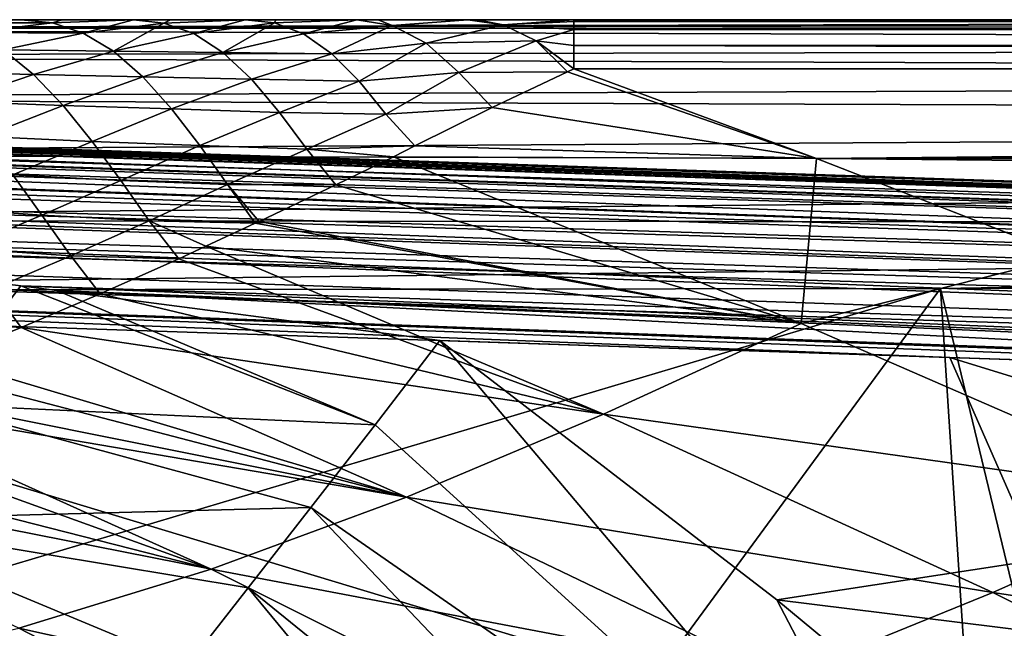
# Model space of a CAD drawing. Header units: metres. Extents: x -31 to 167, y -24 to 31.
# Tile 95 of 155: x 13.63 to 17.05, y 20.38 to 22.5. Entities that reach past the tile are written whole.
import ezdxf

# ---------------------------------------------------------------- set-up
doc = ezdxf.new("R2010")
doc.units = ezdxf.units.M
doc.layers.add('solid_12_381_042_XXX', color=7, linetype='CONTINUOUS')

msp = doc.modelspace()

# ---------------------------------------------------------------- linework, layer by layer
at = {"layer": 'solid_12_381_042_XXX'}
for points in [[(30.313025, 21.493221, 142.746536), (0.756085, 22.487293, 142.760712), (1.120382, 22.47504, 144.491714)], [(1.315599, 22.468142, 142.738632), (0.756085, 22.487293, 142.760712), (30.313025, 21.493221, 142.746536)], [(30.50066, 21.48691, 144.505798), (1.120382, 22.47504, 144.491714), (1.120014, 22.467461, 144.594604)], [(30.50066, 21.48691, 144.505798), (30.313025, 21.493221, 142.746536), (1.120382, 22.47504, 144.491714)], [(1.315599, 22.468142, 142.738632), (30.313025, 21.493221, 142.746536), (30.306046, 21.475065, 142.587387)], [(1.315599, 22.468142, 142.738632), (30.306046, 21.475065, 142.587387), (1.898175, 22.44739, 142.713928)], [(30.323305, 22.409016, 114.799965), (10.374077, 22.46796, 114.615921), (10.373848, 22.373981, 114.852043)], [(10.374077, 22.46796, 114.615921), (30.526854, 22.5, 114.386971), (23.988844, 22.5, 114.382668)], [(30.323452, 22.476501, 114.598152), (30.526854, 22.5, 114.386971), (10.374077, 22.46796, 114.615921)], [(10.374077, 22.46796, 114.615921), (23.988844, 22.5, 114.382668), (10.374402, 22.5, 114.367065)], [(30.323305, 22.409016, 114.799965), (30.323452, 22.476501, 114.598152), (10.374077, 22.46796, 114.615921)], [(10.465275, 22.5, 109.27581), (10.374402, 22.5, 114.367065), (23.988844, 22.5, 114.382668)], [(10.680409, 22.5, 109.275925), (10.465275, 22.5, 109.27581), (23.988844, 22.5, 114.382668)], [(10.863722, 22.5, 109.276085), (10.680409, 22.5, 109.275925), (23.988844, 22.5, 114.382668)], [(11.060452, 22.5, 109.276375), (10.863722, 22.5, 109.276085), (23.988844, 22.5, 114.382668)], [(11.261319, 22.5, 109.276787), (11.060452, 22.5, 109.276375), (23.988844, 22.5, 114.382668)], [(11.432293, 22.5, 109.277176), (11.261319, 22.5, 109.276787), (23.988844, 22.5, 114.382668)], [(11.65818, 22.5, 109.277657), (11.432293, 22.5, 109.277176), (23.988844, 22.5, 114.382668)], [(11.796046, 22.5, 109.277893), (11.65818, 22.5, 109.277657), (23.988844, 22.5, 114.382668)], [(12.054498, 22.5, 109.278107), (11.796046, 22.5, 109.277893), (23.988844, 22.5, 114.382668)], [(12.151884, 22.5, 109.278084), (12.054498, 22.5, 109.278107), (23.988844, 22.5, 114.382668)], [(12.451347, 22.5, 109.277534), (12.151884, 22.5, 109.278084), (23.988844, 22.5, 114.382668)], [(12.576023, 22.5, 109.277145), (12.451347, 22.5, 109.277534), (23.988844, 22.5, 114.382668)], [(12.847467, 22.5, 109.276115), (12.576023, 22.5, 109.277145), (23.988844, 22.5, 114.382668)], [(12.98828, 22.5, 109.275558), (12.847467, 22.5, 109.276115), (23.988844, 22.5, 114.382668)], [(13.242249, 22.5, 109.274689), (12.98828, 22.5, 109.275558), (23.988844, 22.5, 114.382668)], [(13.388851, 22.5, 109.274345), (13.242249, 22.5, 109.274689), (23.988844, 22.5, 114.382668)], [(13.354272, 22.489075, 109.126663), (13.388851, 22.5, 109.274345), (13.634897, 22.5, 109.27401)], [(13.743227, 22.488985, 109.129807), (13.354272, 22.489075, 109.126663), (13.634897, 22.5, 109.27401)], [(13.743227, 22.488985, 109.129807), (13.464219, 22.454947, 108.981941), (13.354272, 22.489075, 109.126663)], [(13.634897, 22.5, 109.27401), (13.388851, 22.5, 109.274345), (23.988844, 22.5, 114.382668)], [(13.743227, 22.488985, 109.129807), (13.850374, 22.453465, 108.98703), (13.464219, 22.454947, 108.981941)], [(13.777451, 22.5, 109.273888), (13.634897, 22.5, 109.27401), (23.988844, 22.5, 114.382668)], [(13.743227, 22.488985, 109.129807), (13.634897, 22.5, 109.27401), (13.777451, 22.5, 109.273888)], [(13.743227, 22.488985, 109.129807), (13.777451, 22.5, 109.273888), (14.025149, 22.5, 109.273804)], [(13.743227, 22.488985, 109.129807), (14.025149, 22.5, 109.273804), (13.850374, 22.453465, 108.98703)], [(14.025149, 22.5, 109.273804), (13.777451, 22.5, 109.273888), (23.988844, 22.5, 114.382668)], [(14.130569, 22.488432, 109.131683), (13.850374, 22.453465, 108.98703), (14.025149, 22.5, 109.273804)], [(14.130569, 22.488432, 109.131683), (13.955026, 22.390491, 108.845078), (13.850374, 22.453465, 108.98703)], [(14.130569, 22.488432, 109.131683), (14.23476, 22.451752, 108.991074), (13.955026, 22.390491, 108.845078)], [(14.154364, 22.5, 109.273804), (14.025149, 22.5, 109.273804), (23.988844, 22.5, 114.382668)], [(14.130569, 22.488432, 109.131683), (14.025149, 22.5, 109.273804), (14.154364, 22.5, 109.273804)], [(14.130569, 22.488432, 109.131683), (14.154364, 22.5, 109.273804), (14.413847, 22.5, 109.273895)], [(14.130569, 22.488432, 109.131683), (14.413847, 22.5, 109.273895), (14.23476, 22.451752, 108.991074)], [(14.413847, 22.5, 109.273895), (14.154364, 22.5, 109.273804), (23.988844, 22.5, 114.382668)], [(14.516094, 22.489326, 109.134125), (14.23476, 22.451752, 108.991074), (14.413847, 22.5, 109.273895)], [(14.516094, 22.489326, 109.134125), (14.336435, 22.386087, 108.85125), (14.23476, 22.451752, 108.991074)], [(14.516094, 22.489326, 109.134125), (14.617032, 22.451132, 108.996399), (14.336435, 22.386087, 108.85125)], [(14.520643, 22.5, 109.273956), (14.413847, 22.5, 109.273895), (23.988844, 22.5, 114.382668)], [(14.516094, 22.489326, 109.134125), (14.413847, 22.5, 109.273895), (14.520643, 22.5, 109.273956)], [(14.516094, 22.489326, 109.134125), (14.520643, 22.5, 109.273956), (14.801518, 22.5, 109.274208)], [(14.516094, 22.489326, 109.134125), (14.801518, 22.5, 109.274208), (14.617032, 22.451132, 108.996399)], [(14.801518, 22.5, 109.274208), (14.520643, 22.5, 109.273956), (23.988844, 22.5, 114.382668)], [(14.924735, 22.479654, 109.104347), (14.617032, 22.451132, 108.996399), (14.801518, 22.5, 109.274208)], [(14.924735, 22.479654, 109.104347), (14.715228, 22.381741, 108.859352), (14.617032, 22.451132, 108.996399)], [(14.924735, 22.479654, 109.104347), (15.043777, 22.418566, 108.936111), (14.715228, 22.381741, 108.859352)], [(14.87664, 22.5, 109.2743), (14.801518, 22.5, 109.274208), (23.988844, 22.5, 114.382668)], [(14.924735, 22.479654, 109.104347), (14.801518, 22.5, 109.274208), (14.87664, 22.5, 109.2743)], [(15.18761, 22.5, 109.274818), (14.87664, 22.5, 109.2743), (23.988844, 22.5, 114.382668)], [(14.87664, 22.5, 109.2743), (15.18761, 22.5, 109.274818), (14.924735, 22.479654, 109.104347)], [(15.310532, 22.482645, 109.099625), (14.924735, 22.479654, 109.104347), (15.18761, 22.5, 109.274818)], [(15.310532, 22.482645, 109.099625), (15.043777, 22.418566, 108.936111), (14.924735, 22.479654, 109.104347)], [(15.310532, 22.482645, 109.099625), (15.426355, 22.426804, 108.928215), (15.043777, 22.418566, 108.936111)], [(15.222003, 22.5, 109.274887), (15.18761, 22.5, 109.274818), (23.988844, 22.5, 114.382668)], [(15.310532, 22.482645, 109.099625), (15.18761, 22.5, 109.274818), (15.222003, 22.5, 109.274887)], [(15.556733, 22.5, 109.275711), (15.222003, 22.5, 109.274887), (23.988844, 22.5, 114.382668)], [(15.222003, 22.5, 109.274887), (15.556733, 22.5, 109.275711), (15.310532, 22.482645, 109.099625)], [(15.310532, 22.482645, 109.099625), (15.556733, 22.5, 109.275711), (15.556741, 22.493874, 109.134926)], [(15.310532, 22.482645, 109.099625), (15.556741, 22.493874, 109.134926), (15.556733, 22.465864, 109.010727)], [(15.310532, 22.482645, 109.099625), (15.556733, 22.465864, 109.010727), (15.426355, 22.426804, 108.928215)], [(15.556733, 22.5, 109.275711), (69.862755, 22.5, 114.390167), (76.293175, 22.5, 114.385307)], [(90, 22.5, 109.275703), (15.556733, 22.5, 109.275711), (76.293175, 22.5, 114.385307)], [(15.556733, 22.5, 109.275711), (64.537895, 22.5, 114.394089), (69.862755, 22.5, 114.390167)], [(15.556733, 22.5, 109.275711), (54.432369, 22.5, 114.398094), (64.537895, 22.5, 114.394089)], [(15.556733, 22.5, 109.275711), (50.207256, 22.5, 114.398087), (54.432369, 22.5, 114.398094)], [(15.556733, 22.5, 109.275711), (45.562805, 22.5, 114.397713), (50.207256, 22.5, 114.398087)], [(15.556733, 22.5, 109.275711), (35.555885, 22.5, 114.390083), (45.562805, 22.5, 114.397713)], [(15.556733, 22.5, 109.275711), (30.526854, 22.5, 114.386971), (35.555885, 22.5, 114.390083)], [(15.556733, 22.5, 109.275711), (23.988844, 22.5, 114.382668), (30.526854, 22.5, 114.386971)], [(90, 22.498213, 109.183754), (15.556733, 22.5, 109.275711), (90, 22.5, 109.275703)], [(15.556741, 22.493874, 109.134926), (15.556733, 22.5, 109.275711), (90, 22.498213, 109.183754)], [(15.556733, 22.465864, 109.010727), (15.556741, 22.493874, 109.134926), (90, 22.465952, 109.010979)], [(15.556741, 22.493874, 109.134926), (90, 22.498213, 109.183754), (90, 22.487947, 109.095184)], [(15.556741, 22.493874, 109.134926), (90, 22.487947, 109.095184), (90, 22.465952, 109.010979)], [(30.490351, 21.468952, 144.664551), (1.119152, 22.44487, 144.695175), (1.1178, 22.407757, 144.791367)], [(30.490351, 21.468952, 144.664551), (1.120014, 22.467461, 144.594604), (1.119152, 22.44487, 144.695175)], [(30.490351, 21.468952, 144.664551), (30.50066, 21.48691, 144.505798), (1.120014, 22.467461, 144.594604)], [(30.306046, 21.475065, 142.587387), (3.335737, 22.391733, 142.647522), (1.898175, 22.44739, 142.713928)], [(13.850374, 22.453465, 108.98703), (13.571953, 22.394892, 108.837967), (13.464219, 22.454947, 108.981941)], [(13.850374, 22.453465, 108.98703), (13.955026, 22.390491, 108.845078), (13.571953, 22.394892, 108.837967)], [(14.23476, 22.451752, 108.991074), (14.336435, 22.386087, 108.85125), (13.955026, 22.390491, 108.845078)], [(14.617032, 22.451132, 108.996399), (14.715228, 22.381741, 108.859352), (14.336435, 22.386087, 108.85125)], [(15.426355, 22.426804, 108.928215), (15.556733, 22.465864, 109.010727), (15.556741, 22.410542, 108.895294)], [(15.556733, 22.465864, 109.010727), (90, 22.465952, 109.010979), (90, 22.4312, 108.931091)], [(15.556741, 22.410542, 108.895294), (15.556733, 22.465864, 109.010727), (90, 22.4312, 108.931091)], [(30.48839, 21.410524, 144.824265), (1.1178, 22.407757, 144.791367), (1.115987, 22.356922, 144.881042)], [(30.490351, 21.468952, 144.664551), (1.1178, 22.407757, 144.791367), (30.48839, 21.410524, 144.824265)], [(30.323172, 22.301256, 114.983185), (30.323305, 22.409016, 114.799965), (10.373848, 22.373981, 114.852043)], [(15.043777, 22.418566, 108.936111), (14.810609, 22.285648, 108.720543), (14.715228, 22.381741, 108.859352)], [(15.043777, 22.418566, 108.936111), (15.157228, 22.316317, 108.768288), (14.810609, 22.285648, 108.720543)], [(15.426355, 22.426804, 108.928215), (15.157228, 22.316317, 108.768288), (15.043777, 22.418566, 108.936111)], [(15.426355, 22.426804, 108.928215), (15.534426, 22.318089, 108.767799), (15.157228, 22.316317, 108.768288)], [(15.426355, 22.426804, 108.928215), (15.556742, 22.328909, 108.781265), (15.534426, 22.318089, 108.767799)], [(15.426355, 22.426804, 108.928215), (15.556741, 22.410542, 108.895294), (15.556742, 22.328909, 108.781265)], [(15.556741, 22.410542, 108.895294), (90, 22.4312, 108.931091), (90, 22.384474, 108.854919)], [(15.556741, 22.410542, 108.895294), (90, 22.328833, 108.781166), (52.77837, 22.328913, 108.781273)], [(15.556741, 22.410542, 108.895294), (90, 22.384474, 108.854919), (90, 22.328833, 108.781166)], [(15.556741, 22.410542, 108.895294), (52.77837, 22.328913, 108.781273), (15.556742, 22.328909, 108.781265)], [(30.306046, 21.475065, 142.587387), (4.14347, 22.356859, 142.606277), (3.335737, 22.391733, 142.647522)], [(30.323172, 22.301256, 114.983185), (10.373848, 22.373981, 114.852043), (10.373737, 22.226978, 115.054268)], [(13.571953, 22.394892, 108.837967), (13.677215, 22.309254, 108.693741), (13.294318, 22.318954, 108.684464)], [(13.955026, 22.390491, 108.845078), (13.677215, 22.309254, 108.693741), (13.571953, 22.394892, 108.837967)], [(13.955026, 22.390491, 108.845078), (14.057183, 22.301138, 108.702461), (13.677215, 22.309254, 108.693741)], [(14.336435, 22.386087, 108.85125), (14.057183, 22.301138, 108.702461), (13.955026, 22.390491, 108.845078)], [(14.336435, 22.386087, 108.85125), (14.435575, 22.292784, 108.710289), (14.057183, 22.301138, 108.702461)], [(14.715228, 22.381741, 108.859352), (14.435575, 22.292784, 108.710289), (14.336435, 22.386087, 108.85125)], [(14.715228, 22.381741, 108.859352), (14.810609, 22.285648, 108.720543), (14.435575, 22.292784, 108.710289)], [(30.485064, 21.31156, 144.969452), (1.115987, 22.356922, 144.881042), (1.113752, 22.293468, 144.962296)], [(30.48839, 21.410524, 144.824265), (1.115987, 22.356922, 144.881042), (30.485064, 21.31156, 144.969452)], [(30.306046, 21.475065, 142.587387), (4.783903, 22.32691, 142.571732), (4.14347, 22.356859, 142.606277)], [(30.304073, 21.416359, 142.427338), (6.241515, 22.249552, 142.487793), (4.783903, 22.32691, 142.571732)], [(30.306046, 21.475065, 142.587387), (30.304073, 21.416359, 142.427338), (4.783903, 22.32691, 142.571732)], [(30.323059, 22.157038, 115.13887), (30.323172, 22.301256, 114.983185), (10.373737, 22.226978, 115.054268)], [(13.677215, 22.309254, 108.693741), (13.400047, 22.215498, 108.537468), (13.294318, 22.318954, 108.684464)], [(13.677215, 22.309254, 108.693741), (13.780119, 22.20129, 108.547661), (13.400047, 22.215498, 108.537468)], [(14.057183, 22.301138, 108.702461), (13.780119, 22.20129, 108.547661), (13.677215, 22.309254, 108.693741)], [(14.057183, 22.301138, 108.702461), (14.157103, 22.189766, 108.557037), (13.780119, 22.20129, 108.547661)], [(14.435575, 22.292784, 108.710289), (14.157103, 22.189766, 108.557037), (14.057183, 22.301138, 108.702461)], [(15.157228, 22.316317, 108.768288), (14.90329, 22.171858, 108.576797), (14.810609, 22.285648, 108.720543)], [(15.157228, 22.316317, 108.768288), (15.273072, 22.194834, 108.603157), (14.90329, 22.171858, 108.576797)], [(15.157228, 22.316317, 108.768288), (15.534426, 22.318089, 108.767799), (15.273072, 22.194834, 108.603157)], [(15.273072, 22.194834, 108.603157), (15.534426, 22.318089, 108.767799), (16.400711, 22.017408, 108.388771)], [(15.534426, 22.318089, 108.767799), (15.556742, 22.328909, 108.781265), (16.400711, 22.017408, 108.388771)], [(16.400711, 22.017408, 108.388771), (15.556742, 22.328909, 108.781265), (52.77837, 22.328913, 108.781273)], [(52.77837, 22.328913, 108.781273), (90, 22.328833, 108.781166), (16.400711, 22.017408, 108.388771)], [(90, 22.328833, 108.781166), (117.499939, 22.328751, 108.781059), (16.400711, 22.017408, 108.388771)], [(16.400711, 22.017408, 108.388771), (117.499939, 22.328751, 108.781059), (144.999969, 20.76133, 106.882416)], [(30.485064, 21.31156, 144.969452), (1.113752, 22.293468, 144.962296), (1.111143, 22.218773, 145.033325)], [(14.435575, 22.292784, 108.710289), (14.532576, 22.177629, 108.565331), (14.157103, 22.189766, 108.557037)], [(14.810609, 22.285648, 108.720543), (14.532576, 22.177629, 108.565331), (14.435575, 22.292784, 108.710289)], [(14.810609, 22.285648, 108.720543), (14.90329, 22.171858, 108.576797), (14.532576, 22.177629, 108.565331)], [(30.304073, 21.416359, 142.427338), (6.401515, 22.240175, 142.47821), (6.241515, 22.249552, 142.487793)], [(30.304073, 21.416359, 142.427338), (7.712156, 22.156013, 142.398376), (6.401515, 22.240175, 142.47821)], [(30.480618, 21.17931, 145.085587), (1.111143, 22.218773, 145.033325), (1.108217, 22.13446, 145.092621)], [(30.485064, 21.31156, 144.969452), (1.111143, 22.218773, 145.033325), (30.480618, 21.17931, 145.085587)], [(30.323059, 22.157038, 115.13887), (10.373737, 22.226978, 115.054268), (10.373748, 22.033548, 115.212662)], [(13.780119, 22.20129, 108.547661), (13.503639, 22.094324, 108.387688), (13.400047, 22.215498, 108.537468)], [(13.780119, 22.20129, 108.547661), (13.881081, 22.076355, 108.397621), (13.503639, 22.094324, 108.387688)], [(14.157103, 22.189766, 108.557037), (13.881081, 22.076355, 108.397621), (13.780119, 22.20129, 108.547661)], [(14.90329, 22.171858, 108.576797), (15.273072, 22.194834, 108.603157), (15.004007, 22.06082, 108.43631)], [(15.004007, 22.06082, 108.43631), (15.273072, 22.194834, 108.603157), (16.400711, 22.017408, 108.388771)], [(14.157103, 22.189766, 108.557037), (14.255447, 22.062489, 108.406036), (13.881081, 22.076355, 108.397621)], [(14.532576, 22.177629, 108.565331), (14.255447, 22.062489, 108.406036), (14.157103, 22.189766, 108.557037)], [(14.532576, 22.177629, 108.565331), (14.627779, 22.049665, 108.413727), (14.255447, 22.062489, 108.406036)], [(14.90329, 22.171858, 108.576797), (14.627779, 22.049665, 108.413727), (14.532576, 22.177629, 108.565331)], [(14.90329, 22.171858, 108.576797), (15.004007, 22.06082, 108.43631), (14.627779, 22.049665, 108.413727)], [(30.480618, 21.17931, 145.085587), (1.108217, 22.13446, 145.092621), (1.105038, 22.042368, 145.138855)], [(30.300732, 21.31695, 142.281952), (8.700951, 22.083014, 142.337677), (7.712156, 22.156013, 142.398376)], [(30.304073, 21.416359, 142.427338), (30.300732, 21.31695, 142.281952), (7.712156, 22.156013, 142.398376)], [(30.322969, 21.98258, 115.260307), (30.323059, 22.157038, 115.13887), (10.373748, 22.033548, 115.212662)], [(13.881081, 22.076355, 108.397621), (13.605596, 21.96076, 108.233124), (13.503639, 22.094324, 108.387688)], [(30.300732, 21.31695, 142.281952), (9.2058, 22.042273, 142.306976), (8.700951, 22.083014, 142.337677)], [(13.881081, 22.076355, 108.397621), (13.98092, 21.940413, 108.240974), (13.605596, 21.96076, 108.233124)], [(14.255447, 22.062489, 108.406036), (13.98092, 21.940413, 108.240974), (13.881081, 22.076355, 108.397621)], [(14.255447, 22.062489, 108.406036), (14.352611, 21.92709, 108.247482), (13.98092, 21.940413, 108.240974)], [(14.627779, 22.049665, 108.413727), (14.352611, 21.92709, 108.247482), (14.255447, 22.062489, 108.406036)], [(14.627779, 22.049665, 108.413727), (15.004007, 22.06082, 108.43631), (14.929091, 22.023024, 108.389832)], [(14.929091, 22.023024, 108.389832), (15.004007, 22.06082, 108.43631), (16.400711, 22.017408, 108.388771)], [(30.475502, 21.027117, 145.163284), (1.105038, 22.042368, 145.138855), (1.101675, 21.944489, 145.171066)], [(30.480618, 21.17931, 145.085587), (1.105038, 22.042368, 145.138855), (30.475502, 21.027117, 145.163284)], [(30.300732, 21.31695, 142.281952), (10.687405, 21.907871, 142.220139), (9.2058, 22.042273, 142.306976)], [(30.322969, 21.98258, 115.260307), (10.373748, 22.033548, 115.212662), (10.373879, 21.803251, 115.320053)], [(14.627779, 22.049665, 108.413727), (14.728698, 21.925278, 108.262733), (14.352611, 21.92709, 108.247482)], [(14.627779, 22.049665, 108.413727), (14.929091, 22.023024, 108.389832), (14.728698, 21.925278, 108.262733)], [(14.728698, 21.925278, 108.262733), (14.929091, 22.023024, 108.389832), (16.347784, 21.443583, 107.679459)], [(16.347784, 21.443583, 107.679459), (14.929091, 22.023024, 108.389832), (16.400711, 22.017408, 108.388771)], [(16.347784, 21.443583, 107.679459), (16.400711, 22.017408, 108.388771), (17.274708, 21.67658, 107.967888)], [(17.274708, 21.67658, 107.967888), (16.400711, 22.017408, 108.388771), (144.999969, 20.76133, 106.882416)], [(30.32291, 21.786507, 115.343002), (30.322969, 21.98258, 115.260307), (10.373879, 21.803251, 115.320053)], [(13.605596, 21.96076, 108.233124), (13.706812, 21.820166, 108.07132), (13.330457, 21.847082, 108.06356)], [(13.98092, 21.940413, 108.240974), (13.706812, 21.820166, 108.07132), (13.605596, 21.96076, 108.233124)], [(16.865307, 21.32514, 145.198502), (1.101675, 21.944489, 145.171066), (11.558103, 21.500824, 145.196259)], [(22.232065, 21.146555, 145.199921), (1.101675, 21.944489, 145.171066), (16.865307, 21.32514, 145.198502)], [(27.720585, 20.963165, 145.200562), (1.101675, 21.944489, 145.171066), (22.232065, 21.146555, 145.199921)], [(30.46209, 20.871155, 145.200592), (1.101675, 21.944489, 145.171066), (27.720585, 20.963165, 145.200562)], [(30.475502, 21.027117, 145.163284), (1.101675, 21.944489, 145.171066), (30.46209, 20.871155, 145.200592)], [(13.98092, 21.940413, 108.240974), (14.07998, 21.800499, 108.076164), (13.706812, 21.820166, 108.07132)], [(14.352611, 21.92709, 108.247482), (14.07998, 21.800499, 108.076164), (13.98092, 21.940413, 108.240974)], [(14.352611, 21.92709, 108.247482), (14.4486, 21.792355, 108.082596), (14.07998, 21.800499, 108.076164)], [(14.352611, 21.92709, 108.247482), (14.728698, 21.925278, 108.262733), (14.461801, 21.798605, 108.091087)], [(14.352611, 21.92709, 108.247482), (14.461801, 21.798605, 108.091087), (14.4486, 21.792355, 108.082596)], [(14.461801, 21.798605, 108.091087), (14.728698, 21.925278, 108.262733), (16.347784, 21.443583, 107.679459)], [(30.296268, 21.184181, 142.165833), (10.954304, 21.881151, 142.205322), (10.687405, 21.907871, 142.220139)], [(30.300732, 21.31695, 142.281952), (30.296268, 21.184181, 142.165833), (10.687405, 21.907871, 142.220139)], [(30.296268, 21.184181, 142.165833), (12.159516, 21.751217, 142.14389), (10.954304, 21.881151, 142.205322)], [(13.706812, 21.820166, 108.07132), (13.432984, 21.704657, 107.897163), (13.330457, 21.847082, 108.06356)], [(13.706812, 21.820166, 108.07132), (13.807503, 21.678688, 107.90126), (13.432984, 21.704657, 107.897163)], [(14.07998, 21.800499, 108.076164), (13.807503, 21.678688, 107.90126), (13.706812, 21.820166, 108.07132)], [(30.32291, 21.786507, 115.343002), (10.373879, 21.803251, 115.320053), (10.375233, 21.556482, 115.366379)], [(30.32291, 21.786507, 115.343002), (10.375233, 21.556482, 115.366379), (16.832214, 21.565218, 115.372955)], [(14.07998, 21.800499, 108.076164), (14.182486, 21.668283, 107.910545), (13.807503, 21.678688, 107.90126)], [(14.07998, 21.800499, 108.076164), (14.4486, 21.792355, 108.082596), (14.277079, 21.711874, 107.971939)], [(14.07998, 21.800499, 108.076164), (14.277079, 21.711874, 107.971939), (14.182486, 21.668283, 107.910545)], [(14.277079, 21.711874, 107.971939), (14.4486, 21.792355, 108.082596), (16.347784, 21.443583, 107.679459)], [(14.4486, 21.792355, 108.082596), (14.461801, 21.798605, 108.091087), (16.347784, 21.443583, 107.679459)], [(30.32291, 21.786507, 115.343002), (16.832214, 21.565218, 115.372955), (22.768196, 21.571514, 115.377792)], [(30.291136, 21.031519, 142.088379), (12.379322, 21.725967, 142.133896), (12.159516, 21.751217, 142.14389)], [(30.296268, 21.184181, 142.165833), (30.291136, 21.031519, 142.088379), (12.159516, 21.751217, 142.14389)], [(30.291136, 21.031519, 142.088379), (13.632695, 21.573923, 142.086136), (12.379322, 21.725967, 142.133896)], [(13.319216, 21.162666, 141.906235), (12.379322, 21.725967, 142.133896), (13.632695, 21.573923, 142.086136)], [(13.807503, 21.678688, 107.90126), (13.535138, 21.563248, 107.723061), (13.432984, 21.704657, 107.897163)], [(14.182486, 21.668283, 107.910545), (14.277079, 21.711874, 107.971939), (15.659569, 21.127943, 107.265518)], [(15.659569, 21.127943, 107.265518), (14.277079, 21.711874, 107.971939), (16.347784, 21.443583, 107.679459)], [(13.807503, 21.678688, 107.90126), (13.909508, 21.54661, 107.731194), (13.535138, 21.563248, 107.723061)], [(13.807503, 21.678688, 107.90126), (14.182486, 21.668283, 107.910545), (13.909508, 21.54661, 107.731194)], [(13.909508, 21.54661, 107.731194), (14.182486, 21.668283, 107.910545), (15.659569, 21.127943, 107.265518)], [(17.746273, 20.834291, 106.959892), (16.347784, 21.443583, 107.679459), (17.274708, 21.67658, 107.967888)], [(16.832214, 21.565218, 115.372955), (10.375233, 21.556482, 115.366379), (12.635409, 20.315649, 115.443245)], [(16.832214, 21.565218, 115.372955), (12.635409, 20.315649, 115.443245), (14.845093, 18.857975, 115.540306)], [(13.535138, 21.563248, 107.723061), (13.63485, 21.42996, 107.547241), (13.262988, 21.453527, 107.542992)], [(14.865759, 21.091396, 142.00322), (13.319216, 21.162666, 141.906235), (13.632695, 21.573923, 142.086136)], [(13.535138, 21.563248, 107.723061), (13.909508, 21.54661, 107.731194), (13.63485, 21.42996, 107.547241)], [(30.55534, 20.867609, 142.051682), (13.758219, 21.558025, 142.082321), (13.632695, 21.573923, 142.086136)], [(14.865759, 21.091396, 142.00322), (13.632695, 21.573923, 142.086136), (13.758219, 21.558025, 142.082321)], [(30.291136, 21.031519, 142.088379), (30.55534, 20.867609, 142.051682), (13.632695, 21.573923, 142.086136)], [(13.63485, 21.42996, 107.547241), (13.909508, 21.54661, 107.731194), (15.659569, 21.127943, 107.265518)], [(20.892202, 21.191086, 142.052658), (15.091209, 21.383778, 142.054443), (13.758219, 21.558025, 142.082321)], [(14.865759, 21.091396, 142.00322), (13.758219, 21.558025, 142.082321), (15.091209, 21.383778, 142.054443)], [(26.567032, 21.001514, 142.051788), (20.892202, 21.191086, 142.052658), (13.758219, 21.558025, 142.082321)], [(30.55534, 20.867609, 142.051682), (26.567032, 21.001514, 142.051788), (13.758219, 21.558025, 142.082321)], [(16.832214, 21.565218, 115.372955), (14.845093, 18.857975, 115.540306), (17.121824, 17.117264, 115.661949)], [(22.768196, 21.571514, 115.377792), (16.832214, 21.565218, 115.372955), (18.121435, 16.221169, 115.725655)], [(16.832214, 21.565218, 115.372955), (17.121824, 17.117264, 115.661949), (18.121435, 16.221169, 115.725655)], [(17.586922, 19.68082, 145.377533), (11.558103, 21.500824, 145.196259), (12.395904, 19.854485, 145.368698)], [(17.586922, 19.68082, 145.377533), (16.865307, 21.32514, 145.198502), (11.558103, 21.500824, 145.196259)], [(13.262988, 21.453527, 107.542992), (13.63485, 21.42996, 107.547241), (13.363841, 21.319963, 107.36161)], [(15.659569, 21.127943, 107.265518), (16.347784, 21.443583, 107.679459), (17.746273, 20.834291, 106.959892)], [(13.363841, 21.319963, 107.36161), (13.63485, 21.42996, 107.547241), (14.974461, 20.839272, 106.834229)], [(14.974461, 20.839272, 106.834229), (13.63485, 21.42996, 107.547241), (15.659569, 21.127943, 107.265518)], [(16.923563, 19.216997, 141.785263), (14.865759, 21.091396, 142.00322), (15.091209, 21.383778, 142.054443)], [(16.262495, 20.482723, 141.957672), (15.091209, 21.383778, 142.054443), (20.892202, 21.191086, 142.052658)], [(16.262495, 20.482723, 141.957672), (16.923563, 19.216997, 141.785263), (15.091209, 21.383778, 142.054443)], [(13.270555, 21.283499, 107.296448), (13.363841, 21.319963, 107.36161), (14.974461, 20.839272, 106.834229)], [(22.757807, 19.512238, 145.382645), (16.865307, 21.32514, 145.198502), (17.586922, 19.68082, 145.377533)], [(22.757807, 19.512238, 145.382645), (22.232065, 21.146555, 145.199921), (16.865307, 21.32514, 145.198502)], [(13.0941, 21.216702, 107.171463), (13.270555, 21.283499, 107.296448), (14.974461, 20.839272, 106.834229)], [(12.989291, 21.178415, 107.096252), (13.0941, 21.216702, 107.171463), (14.974461, 20.839272, 106.834229)], [(12.823951, 21.120167, 106.976112), (12.989291, 21.178415, 107.096252), (14.2955, 20.588516, 106.379929)], [(14.2955, 20.588516, 106.379929), (12.989291, 21.178415, 107.096252), (14.974461, 20.839272, 106.834229)], [(20.943966, 19.903238, 141.907089), (16.262495, 20.482723, 141.957672), (20.892202, 21.191086, 142.052658)], [(14.641596, 20.803211, 141.91774), (12.996515, 20.760069, 141.64566), (13.319216, 21.162666, 141.906235)], [(14.865759, 21.091396, 142.00322), (14.641596, 20.803211, 141.91774), (13.319216, 21.162666, 141.906235)], [(12.558109, 21.032393, 106.778893), (12.823951, 21.120167, 106.976112), (14.2955, 20.588516, 106.379929)], [(14.974461, 20.839272, 106.834229), (15.659569, 21.127943, 107.265518), (17.013964, 20.50766, 106.544502)], [(17.013964, 20.50766, 106.544502), (15.659569, 21.127943, 107.265518), (17.746273, 20.834291, 106.959892)], [(16.923563, 19.216997, 141.785263), (14.641596, 20.803211, 141.91774), (14.865759, 21.091396, 142.00322)], [(12.359282, 20.971783, 106.627899), (12.558109, 21.032393, 106.778893), (14.2955, 20.588516, 106.379929)], [(13.625897, 20.383738, 105.899178), (12.359282, 20.971783, 106.627899), (14.2955, 20.588516, 106.379929)], [(14.2955, 20.588516, 106.379929), (14.974461, 20.839272, 106.834229), (16.284985, 20.210779, 106.108505)], [(16.284985, 20.210779, 106.108505), (14.974461, 20.839272, 106.834229), (17.013964, 20.50766, 106.544502)], [(17.013964, 20.50766, 106.544502), (17.746273, 20.834291, 106.959892), (19.114004, 20.189844, 106.230728)], [(14.641596, 20.803211, 141.91774), (14.423568, 20.523561, 141.799271), (12.996515, 20.760069, 141.64566)], [(16.546854, 18.802715, 141.615997), (14.423568, 20.523561, 141.799271), (14.641596, 20.803211, 141.91774)], [(16.923563, 19.216997, 141.785263), (16.546854, 18.802715, 141.615997), (14.641596, 20.803211, 141.91774)], [(14.212504, 20.253651, 141.648361), (12.682897, 20.382853, 141.304153), (12.996515, 20.760069, 141.64566)], [(14.423568, 20.523561, 141.799271), (14.212504, 20.253651, 141.648361), (12.996515, 20.760069, 141.64566)], [(13.625897, 20.383738, 105.899178), (14.2955, 20.588516, 106.379929), (15.562896, 19.955587, 105.64547)], [(15.562896, 19.955587, 105.64547), (14.2955, 20.588516, 106.379929), (16.284985, 20.210779, 106.108505)], [(16.175777, 18.402962, 141.357346), (14.212504, 20.253651, 141.648361), (14.423568, 20.523561, 141.799271)], [(16.546854, 18.802715, 141.615997), (16.175777, 18.402962, 141.357346), (14.423568, 20.523561, 141.799271)], [(16.262495, 20.482723, 141.957672), (17.333847, 19.593832, 141.865097), (16.923563, 19.216997, 141.785263)], [(20.943966, 19.903238, 141.907089), (17.333847, 19.593832, 141.865097), (16.262495, 20.482723, 141.957672)], [(16.284985, 20.210779, 106.108505), (17.013964, 20.50766, 106.544502), (18.336901, 19.85121, 105.815186)], [(18.336901, 19.85121, 105.815186), (17.013964, 20.50766, 106.544502), (19.114004, 20.189844, 106.230728)], [(12.96901, 20.23048, 105.390472), (13.625897, 20.383738, 105.899178), (14.851562, 19.750799, 105.151756)], [(14.851562, 19.750799, 105.151756), (13.625897, 20.383738, 105.899178), (15.562896, 19.955587, 105.64547)]]:
    msp.add_3dface(points, dxfattribs=at)

doc.saveas('drawing.dxf')
